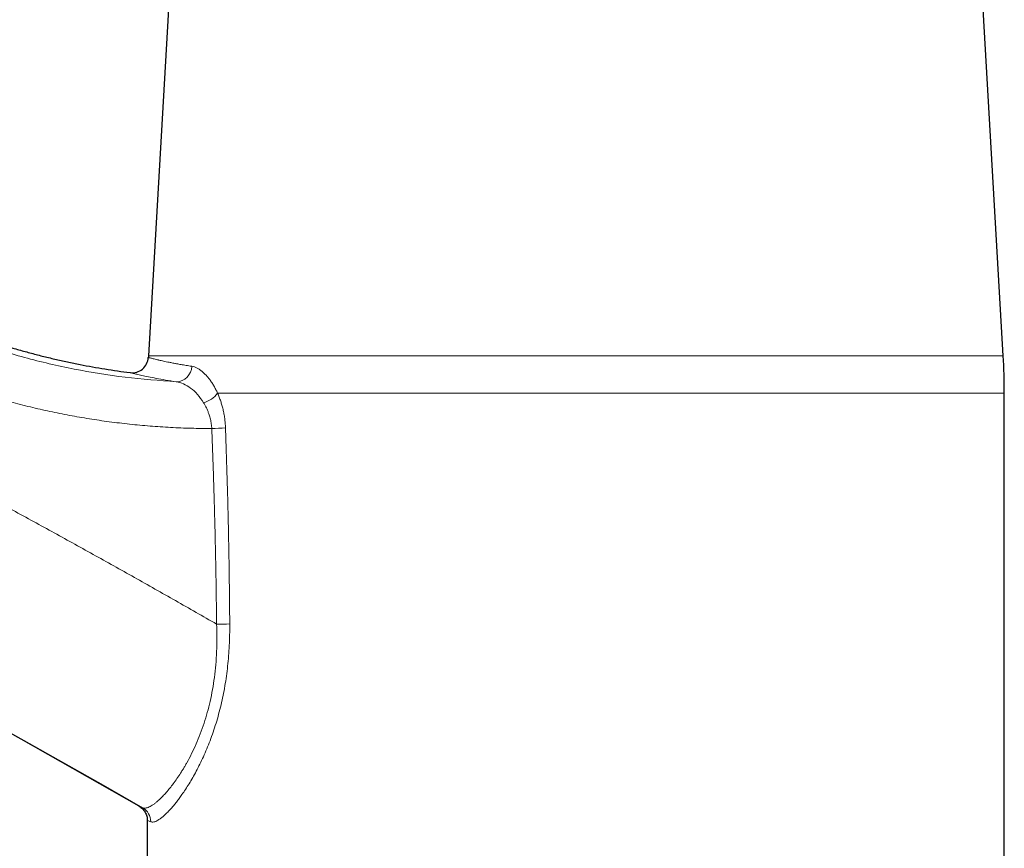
# Model space of a CAD drawing. Header units: millimetres. Extents: x 8 to 1004, y 12 to 903.
# Tile 9 of 56: x 217 to 278, y 723 to 774. Entities that reach past the tile are written whole.
import ezdxf

# ---------------------------------------------------------------- set-up
doc = ezdxf.new("R2010")
doc.units = ezdxf.units.MM

msp = doc.modelspace()

# ---------------------------------------------------------------- linework, layer by layer
at = {"color": 7, "linetype": 'Continuous', "lineweight": 30}
for p, q in [((226.245, 778.068), (224.833, 753.596)), ((277.7, 753.596), (276.289, 778.068)), ((277.767, 714.345), (277.767, 751.292)), ((224.767, 724.873), (224.767, 706.645))]:
    msp.add_line(p, q, dxfattribs=at)
at = {"color": 8, "linetype": 'Continuous', "lineweight": 0}
for p, q in [((224.833, 753.596), (277.7, 753.596)), ((277.767, 751.292), (229.116, 751.292))]:
    msp.add_line(p, q, dxfattribs=at)
for centre, radius, start, end in [((-83.367, 192.974), 615.236, 59.975032, 76.689121), ((226.533, 752.979), 0.979, 271.63658, 358.66813), ((227.844, 752.242), 1.587, 284.69382, 323.25429), ((228.385, 761.414), 12.313, 271.70372, 275.65988), ((228.64, 809.393), 72.383, 270.32444, 270.96798), ((223.983, 724.793), 0.992, 359.47823, 59.7296)]:
    msp.add_arc(centre, radius, start, end, dxfattribs=at)
at = {"color": 7, "linetype": 'Continuous', "lineweight": 30}
for centre, radius, start, end in [((-83.367, 192.974), 615.206, 59.996598, 76.656281), ((223.83, 753.56), 1, 262.73705, 356.82888), ((264.767, 751.292), 40, 176.69813, 176.82889), ((237.767, 751.292), 40, 0.00002, 3.30187)]:
    msp.add_arc(centre, radius, start, end, dxfattribs=at)
at = {"color": 8, "linetype": 'Continuous', "lineweight": 0}
for points, knots in [([(61.073, 803.48), (62.105, 803.235), (64.17, 802.743), (67.262, 801.986), (70.351, 801.214), (73.435, 800.426), (76.497, 799.627), (79.537, 798.818), (82.555, 797.998), (85.568, 797.164), (88.598, 796.309), (91.643, 795.432), (94.705, 794.534), (97.762, 793.621), (100.814, 792.692), (103.862, 791.748), (106.904, 790.788), (109.942, 789.812), (112.975, 788.821), (116.003, 787.815), (119.025, 786.794), (122.043, 785.757), (125.055, 784.704), (128.061, 783.637), (130.979, 782.584), (133.809, 781.547), (136.55, 780.529), (139.287, 779.497), (142.019, 778.453), (144.745, 777.396), (147.548, 776.294), (150.425, 775.147), (153.376, 773.953), (156.321, 772.745), (159.26, 771.521), (162.176, 770.289), (165.067, 769.051), (167.935, 767.806), (170.797, 766.546), (173.672, 765.264), (176.56, 763.958), (179.46, 762.629), (182.354, 761.285), (185.241, 759.926), (188.12, 758.552), (190.993, 757.164), (193.859, 755.762), (196.718, 754.345), (199.569, 752.913), (202.413, 751.467), (205.249, 750.006), (208.079, 748.531), (210.9, 747.042), (213.636, 745.58), (216.287, 744.147), (218.853, 742.744), (221.412, 741.329), (223.965, 739.902), (226.512, 738.464), (228.204, 737.495), (229.05, 737.011)], [0, 0, 0, 0, 0.017562, 0.035123, 0.052685, 0.070246, 0.087808, 0.105056, 0.122304, 0.139552, 0.1568, 0.1744, 0.192, 0.2096, 0.2272, 0.2448, 0.2624, 0.28, 0.2976, 0.3152, 0.3328, 0.3504, 0.368, 0.3856, 0.4032, 0.419333, 0.435467, 0.4516, 0.467733, 0.483867, 0.5, 0.517562, 0.535123, 0.552685, 0.570246, 0.587808, 0.605056, 0.622304, 0.639552, 0.6568, 0.6744, 0.692, 0.7096, 0.7272, 0.7448, 0.7624, 0.78, 0.7976, 0.8152, 0.8328, 0.8504, 0.868, 0.8856, 0.9032, 0.919333, 0.935467, 0.9516, 0.967733, 0.983867, 1, 1, 1, 1]), ([(226.562, 752.005), (225.503, 752.084), (223.387, 752.24), (220.248, 752.752), (217.163, 753.469), (214.142, 754.405), (211.181, 755.536), (209.279, 756.462), (208.325, 756.926)], [0, 0, 0, 0, 0.167435, 0.334524, 0.500808, 0.666615, 0.83275, 1, 1, 1, 1]), ([(228.751, 749.107), (228.327, 749.111), (227.478, 749.118), (226.206, 749.172), (224.936, 749.257), (223.67, 749.375), (222.418, 749.525), (221.181, 749.706), (219.958, 749.919), (218.742, 750.163), (217.526, 750.44), (216.309, 750.752), (215.094, 751.098), (213.89, 751.475), (212.698, 751.883), (211.525, 752.32), (210.37, 752.785), (209.234, 753.278), (208.107, 753.799), (207.367, 754.171), (206.997, 754.357)], [0, 0, 0, 0, 0.056382, 0.112738, 0.169124, 0.225439, 0.281574, 0.336578, 0.391497, 0.446379, 0.501267, 0.557207, 0.61316, 0.668984, 0.724733, 0.780453, 0.835197, 0.890006, 0.944925, 1, 1, 1, 1]), ([(224.828, 753.505), (224.83, 753.504), (224.835, 753.503), (224.871, 753.492), (224.931, 753.476), (225.016, 753.454), (225.123, 753.427), (225.245, 753.397), (225.345, 753.374), (225.406, 753.36), (225.425, 753.356), (225.445, 753.351), (225.465, 753.346), (225.486, 753.342), (225.538, 753.33), (225.629, 753.309), (225.771, 753.278), (225.935, 753.243), (226.124, 753.204), (226.339, 753.162), (226.583, 753.116), (226.858, 753.066), (227.166, 753.013), (227.395, 752.976), (227.512, 752.957)], [0, 0, 0, 0, 0.06405, 0.130032, 0.197951, 0.267812, 0.330901, 0.3955, 0.453599, 0.461295, 0.46901, 0.476746, 0.484501, 0.492277, 0.500073, 0.54309, 0.589377, 0.638936, 0.691768, 0.747873, 0.806164, 0.867615, 0.932227, 1, 1, 1, 1]), ([(227.512, 752.957), (227.567, 752.945), (227.678, 752.922), (227.847, 752.85), (228.015, 752.75), (228.183, 752.622), (228.342, 752.473), (228.491, 752.31), (228.627, 752.14), (228.758, 751.953), (228.883, 751.749), (229.003, 751.53), (229.078, 751.372), (229.116, 751.292)], [0, 0, 0, 0, 0.100036, 0.199265, 0.298313, 0.397806, 0.498363, 0.58373, 0.667867, 0.751159, 0.834008, 0.916819, 1, 1, 1, 1]), ([(226.561, 752.001), (226.335, 752.037), (225.883, 752.11), (225.31, 752.214), (224.818, 752.311), (224.414, 752.396), (224.098, 752.469), (223.872, 752.524), (223.73, 752.561), (223.712, 752.566), (223.703, 752.568)], [0, 0, 0, 0, 0.125461, 0.250693, 0.375743, 0.500658, 0.625482, 0.750269, 0.875082, 1, 1, 1, 1]), ([(228.247, 750.706), (228.123, 750.886), (227.874, 751.246), (227.446, 751.629), (227.001, 751.903), (226.708, 751.968), (226.561, 752.001)], [0, 0, 0, 0, 0.2477439, 0.4977791, 0.7491944, 1, 1, 1, 1]), ([(229.116, 751.292), (229.15, 751.214), (229.216, 751.059), (229.305, 750.812), (229.383, 750.558), (229.452, 750.293), (229.509, 750.019), (229.553, 749.737), (229.585, 749.451), (229.595, 749.258), (229.6, 749.161)], [0, 0, 0, 0, 0.127192, 0.252455, 0.37645, 0.499859, 0.62641, 0.751392, 0.875639, 1, 1, 1, 1]), ([(228.751, 749.107), (228.748, 749.156), (228.742, 749.254), (228.724, 749.4), (228.7, 749.543), (228.67, 749.685), (228.634, 749.824), (228.586, 749.983), (228.523, 750.16), (228.44, 750.351), (228.349, 750.535), (228.281, 750.649), (228.247, 750.706)], [0, 0, 0, 0, 0.082271, 0.164355, 0.246427, 0.328631, 0.411085, 0.493879, 0.618828, 0.744819, 0.87189, 1, 1, 1, 1]), ([(229.05, 737.011), (229.047, 737.359), (229.04, 738.06), (229.026, 739.12), (229.009, 740.199), (228.988, 741.295), (228.964, 742.408), (228.936, 743.518), (228.906, 744.622), (228.873, 745.721), (228.836, 746.836), (228.796, 747.966), (228.766, 748.725), (228.751, 749.107)], [0, 0, 0, 0, 0.08614, 0.173754, 0.262845, 0.353413, 0.445463, 0.538996, 0.628545, 0.719418, 0.811617, 0.905143, 1, 1, 1, 1]), ([(229.6, 749.161), (229.62, 748.578), (229.661, 747.413), (229.713, 745.668), (229.759, 743.928), (229.797, 742.193), (229.827, 740.464), (229.85, 738.741), (229.859, 737.593), (229.863, 737.02)], [0, 0, 0, 0, 0.144325, 0.288147, 0.431475, 0.574316, 0.716679, 0.858571, 1, 1, 1, 1]), ([(224.483, 725.649), (224.516, 725.639), (224.579, 725.619), (224.694, 725.631), (224.815, 725.668), (224.942, 725.727), (225.075, 725.807), (225.212, 725.903), (225.317, 725.987), (225.382, 726.042), (225.408, 726.065), (225.434, 726.088), (225.46, 726.111), (225.486, 726.134), (225.511, 726.157), (225.535, 726.18), (225.622, 726.262), (225.772, 726.414), (225.99, 726.658), (226.207, 726.922), (226.429, 727.213), (226.654, 727.53), (226.827, 727.792), (226.939, 727.972), (226.995, 728.063), (227.05, 728.154), (227.104, 728.246), (227.157, 728.338), (227.293, 728.578), (227.507, 728.984), (227.786, 729.585), (228.044, 730.214), (228.276, 730.866), (228.481, 731.538), (228.657, 732.233), (228.803, 732.957), (228.92, 733.714), (229.005, 734.501), (229.057, 735.316), (229.076, 736.156), (229.059, 736.724), (229.05, 737.011)], [0, 0, 0, 0, 0.035719, 0.069473, 0.101263, 0.131087, 0.158947, 0.187323, 0.213322, 0.21815, 0.222887, 0.227532, 0.232085, 0.236546, 0.240916, 0.245194, 0.24938, 0.285423, 0.320039, 0.353235, 0.385016, 0.418938, 0.451106, 0.459243, 0.467261, 0.47516, 0.482941, 0.490603, 0.498147, 0.542125, 0.585001, 0.626851, 0.667757, 0.707807, 0.747098, 0.787151, 0.827913, 0.869483, 0.911961, 0.955438, 1, 1, 1, 1]), ([(229.863, 737.02), (229.863, 736.796), (229.862, 736.352), (229.838, 735.692), (229.797, 735.045), (229.738, 734.412), (229.661, 733.792), (229.566, 733.185), (229.455, 732.592), (229.326, 732.008), (229.18, 731.435), (229.017, 730.872), (228.838, 730.324), (228.646, 729.795), (228.444, 729.287), (228.234, 728.804), (228.018, 728.346), (227.797, 727.916), (227.574, 727.512), (227.352, 727.136), (227.13, 726.785), (226.925, 726.483), (226.737, 726.224), (226.566, 726.001), (226.398, 725.795), (226.234, 725.605), (226.064, 725.421), (225.891, 725.248), (225.72, 725.093), (225.56, 724.967), (225.415, 724.871), (225.282, 724.804), (225.164, 724.766), (225.06, 724.757), (225.003, 724.775), (224.975, 724.784)], [0, 0, 0, 0, 0.03287, 0.065142, 0.09689, 0.128193, 0.159134, 0.189798, 0.220272, 0.250645, 0.281602, 0.312661, 0.343927, 0.375504, 0.406816, 0.437974, 0.469075, 0.500217, 0.531068, 0.561859, 0.592673, 0.623591, 0.648457, 0.673483, 0.698708, 0.724173, 0.749916, 0.781245, 0.812421, 0.843509, 0.874577, 0.905693, 0.936925, 0.968339, 1, 1, 1, 1]), ([(224.268, 725.74), (224.268, 725.74), (224.268, 725.74), (224.283, 725.733), (224.312, 725.721), (224.355, 725.703), (224.411, 725.68), (224.459, 725.659), (224.483, 725.649)], [0, 0, 0, 0, 0.121688, 0.296838, 0.472145, 0.647707, 0.823626, 1, 1, 1, 1]), ([(224.975, 724.784), (224.938, 724.8), (224.865, 724.831), (224.801, 724.86), (224.768, 724.874), (224.77, 724.873), (224.771, 724.873)], [0, 0, 0, 0, 0.286964, 0.572893, 0.857858, 1, 1, 1, 1])]:
    msp.add_open_spline(points, degree=3, knots=knots, dxfattribs=at)
at = {"color": 7, "linetype": 'Continuous', "lineweight": 30}
for points, knots in [([(214.007, 754.885), (214.157, 754.832), (214.556, 754.689), (215.21, 754.471), (215.969, 754.23), (216.732, 754.004), (217.499, 753.79), (218.271, 753.589), (219.045, 753.402), (219.823, 753.228), (220.6, 753.068), (221.375, 752.923), (222.149, 752.791), (222.925, 752.671), (223.444, 752.603), (223.703, 752.568)], [0, 0, 0, 0, 0.0477404, 0.1274058, 0.2070877, 0.2867904, 0.3665181, 0.4462748, 0.5260648, 0.6058919, 0.6857601, 0.7642459, 0.8427787, 0.9213622, 1, 1, 1, 1]), ([(224.266, 725.741), (224.302, 725.718), (224.375, 725.673), (224.472, 725.586), (224.56, 725.487), (224.635, 725.376), (224.694, 725.256), (224.736, 725.131), (224.761, 725.003), (224.765, 724.917), (224.766, 724.875)], [0, 0, 0, 0, 0.121263, 0.245684, 0.372302, 0.500044, 0.62778, 0.75438, 0.878773, 1, 1, 1, 1])]:
    msp.add_open_spline(points, degree=3, knots=knots, dxfattribs=at)

doc.saveas('drawing.dxf')
